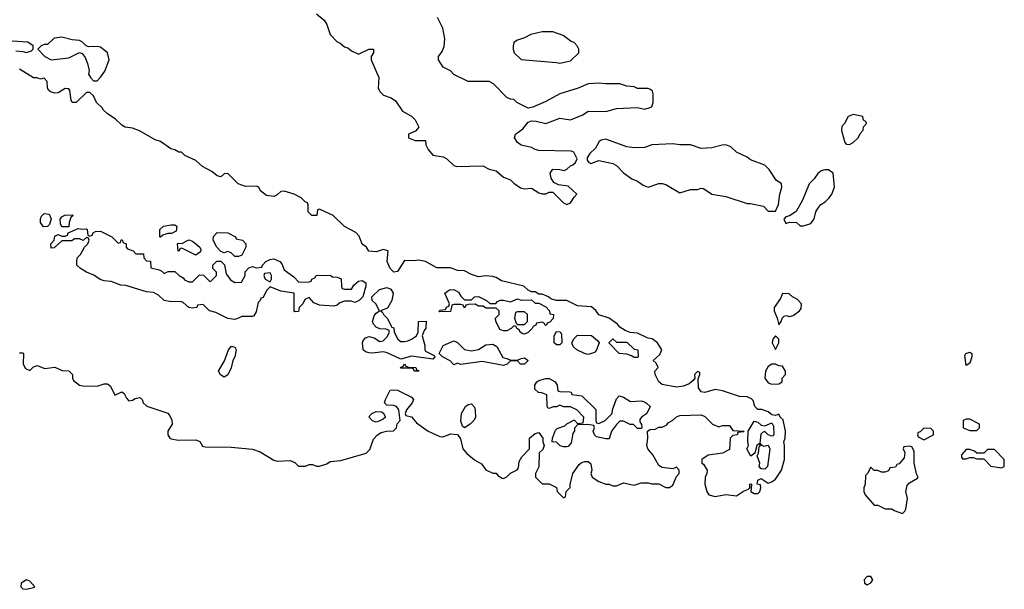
# Model space of a CAD drawing. Header units: inches. Extents: x 2710684 to 2828758, y 857022 to 965663.
# Tile 56 of 256: x 2716452 to 2722026, y 901156 to 904377. Entities that reach past the tile are written whole.
import ezdxf

# ---------------------------------------------------------------- set-up
doc = ezdxf.new("R2010")
doc.units = ezdxf.units.IN
doc.header["$MEASUREMENT"] = 0
doc.layers.add('C7910', color=7, linetype='Continuous')
doc.layers.add('C7920', color=7, linetype='Continuous')

msp = doc.modelspace()

# ---------------------------------------------------------------- linework, layer by layer
at = {"layer": 'C7910', "color": 4, "elevation": 16}
for points in [[(2718132, 904410), (2718175.3, 904375.3), (2718191.3, 904350), (2718210, 904294), (2718250, 904252), (2718265.4, 904245.4), (2718290, 904224.7), (2718310, 904218), (2718330, 904202), (2718370, 904182), (2718428.9, 904211.1), (2718454, 904210), (2718454, 904190), (2718442, 904170), (2718442, 904150), (2718486, 904050), (2718482, 903990), (2718492, 903970), (2718511.1, 903951.1), (2718554.8, 903934.8), (2718578.8, 903918.8), (2718619.6, 903859.6), (2718670, 903831.3), (2718690, 903811.3), (2718711.3, 903768.7), (2718692.7, 903747.3), (2718654, 903730), (2718654, 903710), (2718690, 903694), (2718750, 903694), (2718752, 903670), (2718763.6, 903643.6), (2718790, 903612), (2718850, 903601), (2718870.6, 903590.6), (2718910, 903552), (2718926.4, 903546.4), (2719074, 903550), (2719110, 903531.3), (2719150, 903522), (2719190, 903486), (2719230.9, 903470.9), (2719250, 903452), (2719287.1, 903427.1), (2719310, 903421), (2719350, 903424.7), (2719390, 903398), (2719410, 903392), (2719430, 903392), (2719450, 903402), (2719470, 903402), (2719530, 903342), (2719550, 903332), (2719570, 903342), (2719590, 903374), (2719606, 903390), (2719556.4, 903436.4), (2719503.1, 903443.1), (2719476.4, 903456.4), (2719460.4, 903480.4), (2719455.3, 903510), (2719470, 903531.3), (2719508.9, 903531.1), (2719534.6, 903525.4), (2719550, 903531.3), (2719570, 903551), (2719584, 903556), (2719598, 903570), (2719608, 903590), (2719588.7, 903628.7), (2719574, 903634), (2719390, 903637.2), (2719370, 903642.7), (2719350, 903654), (2719290, 903668.7), (2719270, 903682), (2719254, 903710), (2719259, 903730), (2719300.2, 903759.8), (2719330, 903798), (2719350, 903804.7), (2719376.4, 903803.6), (2719430, 903791), (2719510, 903820.7), (2719570, 903811), (2719640.2, 903839.8), (2719670, 903861), (2719770, 903858.8), (2719830, 903876), (2719950, 903881), (2719990, 903872), (2720000, 903875)], [(2720000, 903988.6), (2719950, 903988), (2719930, 903998), (2719890, 904002), (2719850, 904015.3), (2719770, 904014), (2719730, 904019), (2719670, 904015.3), (2719614, 903990), (2719510, 903959), (2719430, 903914), (2719356.9, 903883.1), (2719330, 903878), (2719266, 903910), (2719250, 903926), (2719230, 903928), (2719210, 903938), (2719134.6, 904014.6), (2719110, 904028), (2718990, 904028), (2718910, 904068), (2718890, 904088), (2718850, 904108.7), (2718822, 904150), (2718822, 904170), (2718843.1, 904196.9), (2718854.6, 904225.4), (2718858, 904270), (2718848, 904330), (2718818, 904390)], [(2716430, 904202), (2716470, 904198), (2716490, 904191.3), (2716519, 904201), (2716528, 904210), (2716528, 904230), (2716498, 904250), (2716410, 904255.3)], [(2720000, 902580.7), (2719950, 902604), (2719908, 902608), (2719880.4, 902620.4), (2719850, 902638), (2719835.5, 902655.5), (2719790, 902688.7), (2719730, 902708), (2719712.9, 902732.9), (2719690, 902753.2), (2719610, 902759), (2719550, 902788.7), (2719488.4, 902788.4), (2719458, 902798), (2719446, 902810), (2719410, 902826), (2719390, 902826), (2719370, 902838), (2719350, 902838), (2719330, 902848), (2719306, 902870), (2719180.2, 902900.2), (2719150, 902919), (2719130, 902925.2), (2719090.9, 902929.1), (2719050, 902924), (2719010, 902937.2), (2718970, 902957.2), (2718930, 902959), (2718890, 902973.2), (2718813.2, 902973.2), (2718750, 903009), (2718710, 903017.2), (2718687.1, 903012.9), (2718630, 903015.3), (2718590, 902954), (2718570, 902948.7), (2718549.4, 902969.4), (2718532.7, 903010), (2718538, 903070), (2718510, 903078), (2718470, 903064), (2718429, 903069), (2718415.3, 903090), (2718390, 903108), (2718374, 903154), (2718354.6, 903174.6), (2718290, 903208), (2718226, 903270), (2718150, 903306), (2718138, 903302), (2718134, 903270), (2718106, 903270), (2718086, 903290), (2718086, 903330), (2718082, 903342), (2718067.3, 903347.3), (2718046, 903370), (2718006, 903390), (2717950, 903408), (2717930, 903406), (2717910, 903386), (2717890, 903378), (2717850, 903384), (2717815.3, 903410), (2717806, 903430), (2717790, 903435.3), (2717730, 903434), (2717689.1, 903449.1), (2717630, 903508), (2717610, 903506), (2717591.3, 903488.7), (2717570, 903495.3), (2717539.3, 903519.3), (2717487.2, 903547.2), (2717450, 903582), (2717386, 903610), (2717368, 903628), (2717352, 903628), (2717330, 903642), (2717306.8, 903646.8), (2717250, 903689), (2717218, 903698), (2717130, 903749), (2717090, 903764), (2717050, 903769.4), (2717030, 903781.2), (2716994.8, 903814.8), (2716946.3, 903846.3), (2716925.6, 903865.6), (2716919, 903879), (2716886, 903910), (2716870, 903946), (2716850, 903966), (2716830, 903966), (2716771.6, 903908.4), (2716750, 903908.7), (2716743.1, 903923.1), (2716736.4, 903976.4), (2716730, 903986), (2716710, 903988), (2716670, 903964), (2716650, 903962), (2716626, 903970), (2716616.4, 903976.4), (2716608.7, 903990), (2716608, 904028), (2716590, 904046), (2716570, 904042), (2716550, 904048.7), (2716530, 904048.7), (2716450, 904098)], [(2720000, 903657.8), (2719990, 903654), (2719930, 903653.2), (2719890, 903659), (2719770, 903702), (2719743.6, 903696.4), (2719731.6, 903688.4), (2719712, 903650), (2719679.6, 903620.4), (2719663.6, 903596.4), (2719663.6, 903583.6), (2719674, 903570), (2719684.7, 903564.7), (2719730, 903582), (2719810, 903564.7), (2719830, 903552), (2719870, 903511.3), (2719916.9, 903476.9), (2719950, 903464.7), (2719982, 903442), (2720000, 903434.9)], [(2716450, 902494), (2716470, 902494), (2716474, 902490), (2716472, 902430), (2716485.4, 902405.4), (2716510, 902394), (2716530, 902414), (2716550, 902422), (2716594.6, 902405.4), (2716650, 902412), (2716692.7, 902392.7), (2716730.9, 902390.9), (2716751.3, 902370), (2716751.3, 902350), (2716756.9, 902336.9), (2716790, 902311.3), (2716810, 902306), (2716890, 902304.7), (2716930, 902318), (2716950, 902318), (2716965.4, 902305.4), (2716990, 902254), (2717030, 902272), (2717043.6, 902263.6), (2717056.9, 902236.9), (2717070, 902222), (2717090, 902224.7), (2717105.2, 902234.8), (2717130, 902241), (2717137.3, 902237.3), (2717144.7, 902230), (2717151.1, 902211.1), (2717171.1, 902191.1), (2717290, 902151.3), (2717299.8, 902139.8), (2717313.7, 902113.7), (2717316, 902090), (2717291.3, 902050), (2717291.3, 902030), (2717302, 902010), (2717310, 902006), (2717350, 901998.8), (2717450, 902002), (2717471.1, 901991.1), (2717486, 901966), (2717502, 901962), (2717650, 901960.7), (2717770, 901948.2), (2717813.2, 901933.2), (2717890, 901886), (2717910, 901881), (2717983.6, 901883.6), (2718010, 901874), (2718030, 901852), (2718070, 901852), (2718090, 901862), (2718110, 901862), (2718132.7, 901852.7), (2718150, 901852), (2718190, 901864.7), (2718210, 901878), (2718270, 901884.7), (2718413.6, 901926.4), (2718433.6, 901946.4), (2718454.6, 902005.4), (2718478, 902030), (2718498, 902042), (2718528.9, 902051.1), (2718567.3, 902052.7), (2718586, 902070), (2718588.4, 902091.6), (2718606, 902110), (2718598, 902170), (2718586, 902190), (2718570, 902195.3), (2718530, 902198), (2718518, 902210), (2718522, 902230), (2718544.7, 902275.3), (2718550, 902282), (2718570, 902284.7), (2718590, 902282), (2718670, 902242), (2718682, 902230), (2718674, 902210), (2718642, 902170), (2718634, 902150), (2718638, 902138), (2718670, 902132), (2718698, 902098), (2718764.7, 902050), (2718830, 902021), (2718850, 902018.8), (2718890, 902034.8), (2718930.8, 902030.8), (2718947.1, 902007.1), (2718961, 901950), (2718983.5, 901923.5), (2719027.5, 901887.5), (2719066.4, 901866.4), (2719090, 901832), (2719130, 901812), (2719150, 901812), (2719159.6, 901799.6), (2719183.6, 901783.6), (2719190, 901782), (2719210, 901792), (2719230, 901812), (2719268.4, 901831.6), (2719276.4, 901843.6), (2719280.4, 901879.6), (2719294.6, 901905.4), (2719338, 901950), (2719338, 902010), (2719370, 902038), (2719390, 902042), (2719414, 902010), (2719414, 901990), (2719422, 901970), (2719412.7, 901947.3), (2719392.7, 901927.3), (2719390.9, 901849.1), (2719372, 901810), (2719372, 901790), (2719410, 901752), (2719450, 901752), (2719490, 901732), (2719494, 901710), (2719530, 901674), (2719542, 901678), (2719546, 901710), (2719568, 901732), (2719568, 901748), (2719584, 901810), (2719619, 901861), (2719630, 901872), (2719650, 901878), (2719670, 901878), (2719685.4, 901865.4), (2719691.3, 901830), (2719684.7, 901810), (2719692, 901790), (2719730, 901766), (2719770, 901751.3), (2719790, 901751.3), (2719810, 901742), (2719830, 901742), (2719870, 901758), (2719930, 901744.7), (2719970, 901758), (2720000, 901758)], [(2720000, 902148.7), (2719972, 902130), (2719963.6, 902116.4), (2719963.6, 902103.6), (2719972.7, 902087.3), (2719974, 902070), (2719970, 902066), (2719950, 902066), (2719927.3, 902087.3), (2719908.4, 902088.4), (2719870, 902106), (2719850, 902106), (2719830, 902088), (2719802, 902050), (2719790, 902006), (2719770, 902006), (2719718, 902018), (2719706, 902030), (2719698, 902050), (2719706, 902070), (2719702, 902082), (2719667.3, 902087.3), (2719610, 902086), (2719592.7, 902067.3), (2719592.7, 902052.7), (2719583.6, 902036.4), (2719574.8, 901985.2), (2719556.9, 901963.1), (2719550, 901962), (2719530, 901962), (2719512, 901968), (2719490, 901988), (2719466, 901990), (2719468.4, 902011.6), (2719484.7, 902055.3), (2719494.6, 902065.4), (2719539, 902081), (2719549.1, 902090.9), (2719588.4, 902111.6), (2719592, 902112), (2719610, 902094), (2719642, 902098), (2719646, 902130), (2719606, 902170), (2719570, 902188), (2719530, 902188), (2719510, 902198), (2719490, 902188), (2719472.7, 902187.3), (2719450, 902178), (2719442, 902182), (2719438, 902190), (2719435.3, 902255.3), (2719407.3, 902267.3), (2719388.4, 902268.4), (2719368.4, 902288.4), (2719368, 902310), (2719379, 902330), (2719390, 902337.3), (2719430, 902348), (2719450, 902347.7), (2719482.8, 902330), (2719494, 902310), (2719498, 902278), (2719510, 902274), (2719567.3, 902272.7), (2719574, 902270), (2719578, 902258), (2719634, 902250), (2719712.7, 902172.7), (2719714, 902110), (2719718, 902098), (2719730, 902094), (2719766, 902110), (2719806, 902150), (2719808, 902170), (2719830, 902234), (2719846, 902250), (2719870, 902242), (2719910, 902218), (2719970, 902221), (2719990, 902216), (2720000, 902207.9)]]:
    msp.add_lwpolyline(points, dxfattribs=at)
for points in [[(2716690, 904279.3), (2716647.7, 904272.3), (2716610, 904238), (2716590, 904238), (2716574, 904230), (2716554, 904210), (2716594, 904170), (2716631, 904151), (2716730, 904162), (2716790, 904192), (2716805.4, 904185.4), (2716822.8, 904162.8), (2716836, 904130), (2716844.7, 904090), (2716842, 904070), (2716852, 904050), (2716870, 904032), (2716890, 904032), (2716910, 904052), (2716933.6, 904086.4), (2716958, 904150), (2716949, 904190), (2716910, 904221.2), (2716890, 904225.2), (2716844, 904224), (2716828.7, 904228.7), (2716808, 904250), (2716790, 904259), (2716750, 904264)], [(2719470, 904308.7), (2719410, 904308.7), (2719345.4, 904294.6), (2719310, 904275.3), (2719270, 904262), (2719252, 904250), (2719244.7, 904230), (2719244.7, 904210), (2719252, 904190), (2719290, 904152), (2719490, 904136), (2719510, 904131), (2719570, 904144.7), (2719618, 904190), (2719618, 904210), (2719608, 904230), (2719590, 904248), (2719574.6, 904254.6), (2719528.9, 904288.9)], [(2716586, 903206), (2716569, 903230), (2716569, 903251), (2716574.6, 903265.4), (2716590, 903282), (2716618, 903278), (2716631.1, 903251.1), (2716621, 903219), (2716610, 903208.7)], [(2716690, 903206), (2716683.1, 903223.1), (2716682, 903250), (2716690, 903262), (2716708.4, 903271.6), (2716750, 903274), (2716754, 903270), (2716742, 903258), (2716732, 903230), (2716730, 903206)], [(2717250, 903148), (2717246, 903150), (2717246, 903190), (2717266, 903210), (2717310, 903218), (2717330, 903218), (2717342, 903210), (2717338, 903182), (2717311.3, 903168.7), (2717290, 903168.7), (2717262, 903158)], [(2716810, 903192), (2716830, 903194), (2716834, 903190), (2716838, 903158), (2716850, 903154), (2716862, 903158), (2716867.3, 903172.7), (2716880.4, 903179.6), (2716910, 903182), (2716974, 903150), (2717010, 903114), (2717022, 903118), (2717027.3, 903132.7), (2717032.7, 903132.7), (2717038, 903118), (2717054, 903110), (2717054, 903090), (2717062, 903082), (2717094, 903070), (2717110, 903054), (2717152.7, 903052.7), (2717154, 903030), (2717170, 903014), (2717191.6, 903011.6), (2717194, 902974), (2717242, 902962), (2717256, 902956), (2717270, 902942), (2717292.7, 902952.7), (2717330, 902954), (2717354, 902930), (2717378, 902918), (2717385.4, 902905.4), (2717410, 902894), (2717430, 902894), (2717470, 902934), (2717492.7, 902932.7), (2717530, 902894), (2717566, 902930), (2717566, 902950), (2717546, 902970), (2717546, 902990), (2717568.4, 903011.6), (2717590, 903012), (2717611, 902991), (2717621, 902941), (2717645.4, 902905.4), (2717670, 902892), (2717707.3, 902892.7), (2717728, 902930), (2717728.4, 902951.6), (2717750, 902974), (2717770, 902982), (2717790, 902974), (2717822, 902978), (2717826, 902990), (2717846, 903010), (2717870, 903022), (2717890, 903024.7), (2717924.7, 903010), (2717935.9, 902995.9), (2717950, 902962), (2718003.6, 902923.6), (2718032.7, 902892.7), (2718090, 902894), (2718102, 902898), (2718106, 902910), (2718122, 902918), (2718130, 902931.3), (2718210, 902932), (2718223.6, 902923.6), (2718250, 902922), (2718272.7, 902912.7), (2718274, 902870), (2718278, 902858), (2718290, 902854), (2718330, 902854), (2718343.1, 902876.9), (2718370, 902898), (2718390, 902902), (2718411.3, 902890), (2718412, 902870), (2718394, 902810), (2718374, 902790), (2718350, 902778), (2718330, 902786), (2718290, 902786), (2718264.7, 902775.3), (2718250, 902762), (2718230, 902758), (2718150, 902762), (2718116.4, 902776.4), (2718090, 902806), (2718065.4, 902794.6), (2718054, 902770), (2718034, 902750), (2718030, 902728), (2718010, 902726), (2718006, 902730), (2718006, 902830), (2717930, 902842), (2717870, 902866), (2717850, 902846), (2717830, 902806), (2717818, 902802), (2717814, 902790), (2717802, 902778), (2717790, 902726), (2717776.9, 902703.1), (2717770, 902698), (2717710, 902698), (2717690, 902689.2), (2717670, 902681.2), (2717630, 902686.6), (2717561.5, 902721.5), (2717526, 902730), (2717490, 902766), (2717458, 902762), (2717454, 902750), (2717430, 902746), (2717408.7, 902750), (2717378, 902778), (2717364, 902784), (2717310, 902780.9), (2717270, 902789.4), (2717238.6, 902818.6), (2717210, 902835.3), (2717170, 902839), (2717053.6, 902873.6), (2717024.7, 902875.3), (2716970, 902897.2), (2716930, 902900.9), (2716907.8, 902907.8), (2716872.1, 902932.1), (2716829.5, 902949.5), (2716795.3, 902970), (2716775.3, 902990), (2716775.3, 903010), (2716778, 903030), (2716795.3, 903050), (2716818, 903090), (2716838, 903110), (2716846, 903130), (2716842, 903142), (2716830, 903146), (2716812, 903128), (2716790, 903138), (2716762, 903138), (2716747.3, 903127.3), (2716690, 903126), (2716647.3, 903087.3), (2716630, 903086), (2716628.7, 903110), (2716648, 903130), (2716650, 903154), (2716670, 903162), (2716690, 903154), (2716710, 903154), (2716722, 903158), (2716727.3, 903172.7), (2716783.1, 903196.9)], [(2717670, 903038), (2717650, 903058), (2717630, 903066), (2717610, 903058), (2717590, 903066), (2717568, 903090), (2717548, 903130), (2717548.4, 903151.6), (2717570, 903174), (2717630, 903172), (2717674, 903150), (2717678, 903138), (2717714, 903130), (2717732, 903110), (2717732, 903090), (2717710, 903046), (2717690, 903038)], [(2717450, 903046), (2717370, 903086), (2717358, 903082), (2717354, 903070), (2717348.4, 903068.4), (2717346, 903110), (2717350, 903114), (2717370, 903112), (2717410, 903132), (2717430, 903124.7), (2717472, 903090), (2717476.9, 903076.9), (2717476, 903064)], [(2717870, 902946), (2717838, 902942), (2717834, 902930), (2717842, 902910), (2717870, 902894), (2717878, 902910), (2717878, 902930)], [(2718610, 902558), (2718630, 902558), (2718650, 902561), (2718670, 902571), (2718698, 902590), (2718708.7, 902610), (2718708.9, 902671.1), (2718752.7, 902672.7), (2718752, 902632), (2718741, 902619), (2718731.3, 902590), (2718745.4, 902534.6), (2718744.7, 902510), (2718750, 902502), (2718798, 902478), (2718802, 902470), (2718790, 902458), (2718670, 902474), (2718610, 902458), (2718532.9, 902492.9), (2718510, 902499), (2718450, 902491.6), (2718430, 902493.3), (2718410, 902499.5), (2718396, 902510), (2718393.2, 902550), (2718397.2, 902562.8), (2718410, 902578), (2718430, 902586), (2718458.8, 902578.8), (2718490, 902558), (2718500.4, 902559.6), (2718510, 902562), (2718530, 902582), (2718546, 902610), (2718542, 902622), (2718527.3, 902627.3), (2718490, 902628.7), (2718470, 902639), (2718455.1, 902655.1), (2718449, 902670), (2718458, 902702), (2718470, 902718), (2718488, 902730), (2718468.7, 902770), (2718448, 902790), (2718446, 902810), (2718489, 902851), (2718530, 902862.8), (2718553.7, 902853.7), (2718566.8, 902830), (2718558.8, 902790), (2718533.7, 902746.3), (2718494, 902730), (2718504.7, 902724.7), (2718511.3, 902710), (2718532, 902690), (2718558, 902638), (2718570, 902634), (2718572, 902610), (2718592, 902570)], [(2718970, 902794), (2719010, 902794), (2719026, 902810), (2719050, 902812), (2719094, 902790), (2719112.7, 902772.7), (2719147.3, 902772.7), (2719156.4, 902783.6), (2719171.6, 902791.6), (2719190, 902792), (2719230, 902782), (2719270, 902798), (2719290, 902792), (2719350, 902794), (2719370, 902774), (2719390, 902774), (2719430, 902754), (2719452, 902730), (2719454, 902714), (2719474, 902710), (2719472.7, 902687.3), (2719452.7, 902667.3), (2719438, 902662), (2719432, 902648), (2719426, 902650), (2719422, 902662), (2719410, 902666), (2719378, 902662), (2719374, 902650), (2719358, 902642), (2719354, 902630), (2719330, 902608), (2719310, 902598), (2719300.4, 902600.4), (2719286, 902610), (2719282, 902622), (2719266, 902630), (2719262, 902642), (2719250, 902646), (2719234, 902630), (2719210, 902618), (2719190, 902618), (2719170, 902626), (2719147.3, 902672.7), (2719146, 902690), (2719166, 902710), (2719166, 902730), (2719150, 902746), (2719090, 902746), (2719076.4, 902756.4), (2719050, 902758), (2719030, 902768), (2718992.7, 902767.3), (2718978, 902762), (2718970, 902746), (2718962, 902762), (2718950, 902766), (2718910, 902766), (2718898, 902762), (2718890, 902728), (2718826, 902726), (2718830, 902734), (2718862, 902738), (2718868, 902752), (2718882, 902758), (2718886, 902770), (2718858, 902830), (2718886, 902850), (2718910, 902851.3), (2718936.9, 902836.9), (2718950, 902814)], [(2719310, 902726), (2719270, 902726), (2719258, 902722), (2719254, 902690), (2719262, 902662), (2719270, 902654), (2719310, 902654), (2719326, 902670), (2719326, 902710)], [(2719490, 902538), (2719478, 902550), (2719478, 902590), (2719490, 902614), (2719511.6, 902611.6), (2719519.6, 902599.6), (2719522, 902550), (2719510, 902538)], [(2719010, 902504.7), (2719050, 902512), (2719090, 902538), (2719130, 902542), (2719154, 902530), (2719186.4, 902466.4), (2719210, 902462), (2719230, 902452), (2719270, 902452), (2719290, 902462), (2719310, 902464.7), (2719331.3, 902450), (2719310, 902429.3), (2719288, 902430), (2719270, 902448), (2719230, 902448), (2719212, 902430), (2719190, 902421.2), (2719070, 902445.2), (2718950, 902428), (2718930, 902435.3), (2718910, 902426), (2718888.4, 902448.4), (2718846, 902470), (2718826, 902490), (2718850, 902534), (2718910, 902562), (2718931.1, 902551.1), (2718970, 902512)], [(2719670, 902484), (2719648.9, 902488.9), (2719606, 902510), (2719586, 902530), (2719578, 902550), (2719590, 902574), (2719610, 902594), (2719690, 902591.3), (2719723.6, 902563.6), (2719732, 902550), (2719718, 902510), (2719710, 902498), (2719690, 902488.7)], [(2719830, 902554), (2719890, 902554), (2719930, 902514), (2719950.9, 902510.9), (2719954, 902470), (2719950, 902466), (2719930, 902466), (2719916.4, 902476.4), (2719890, 902486), (2719846, 902490), (2719788.4, 902548.4), (2719788.4, 902551.6), (2719810, 902572)], [(2717610, 902355.3), (2717588.9, 902368.9), (2717578, 902390), (2717612.3, 902447.7), (2717633.2, 902510), (2717651, 902531), (2717670, 902526), (2717678, 902510), (2717670.4, 902470), (2717659.1, 902450), (2717650, 902408), (2717630, 902368.7)], [(2718710, 902389), (2718686, 902390), (2718682, 902402), (2718670, 902406), (2718610, 902406), (2718608, 902410), (2718622, 902418), (2718630, 902432), (2718638, 902418), (2718652.7, 902412.7), (2718694, 902410), (2718698, 902398), (2718710, 902394)], [(2718470, 902102), (2718450, 902108), (2718428.4, 902131.6), (2718446, 902150), (2718470, 902162), (2718499.6, 902159.6), (2718510, 902154), (2718522, 902130), (2718510, 902118), (2718490, 902108)], [(2718970, 902069), (2718959, 902079), (2718950, 902106), (2718954, 902150), (2718975.3, 902190), (2718990, 902201), (2719010, 902204.7), (2719026.4, 902186.4), (2719031.1, 902168.9), (2719032, 902128), (2719022, 902110), (2719002, 902090)], [(2716490, 901208.7), (2716461, 901190), (2716458, 901170), (2716470, 901158), (2716490, 901156), (2716530, 901166), (2716538, 901170), (2716510, 901202)]]:
    msp.add_lwpolyline(points, close=True, dxfattribs=at)
at = {"layer": 'C7920', "color": 4, "elevation": 16}
for points in [[(2720000, 903875), (2720010, 903878), (2720030, 903884.7), (2720039, 903910), (2720038, 903958), (2720033.6, 903973.6), (2720023.1, 903983.1), (2720010, 903988.7), (2720000, 903988.6)], [(2720000, 903434.9), (2720010, 903431), (2720070, 903450.8), (2720090, 903450.8), (2720110, 903444.7), (2720190, 903398), (2720250, 903418), (2720290, 903418), (2720310, 903424.7), (2720323.6, 903423.6), (2720370, 903391.3), (2720450, 903378), (2720570, 903337.3), (2720590, 903337.3), (2720662, 903322), (2720690, 903294), (2720730, 903294), (2720748.4, 903331.6), (2720754.5, 903390), (2720766, 903430), (2720764, 903450), (2720734, 903470), (2720695.3, 903530), (2720670, 903554), (2720590, 903584), (2720570, 903599), (2720509.1, 903629.1), (2720478, 903658), (2720450, 903669), (2720428.4, 903668.4), (2720370, 903653.2), (2720310, 903649.3), (2720250, 903669.2), (2720189.5, 903669.5), (2720150, 903676), (2720030, 903669.2), (2720000, 903657.8)], [(2720000, 901758), (2720010, 901758), (2720030, 901752), (2720070, 901752), (2720110, 901731.3), (2720130, 901731.3), (2720150, 901744.7), (2720170, 901794), (2720186, 901810), (2720186, 901830), (2720170, 901846), (2720150, 901838), (2720090, 901844), (2720070, 901855.3), (2720036, 901916), (2720008.7, 901950), (2720002, 901970), (2720008, 902010), (2720006, 902050), (2720020.4, 902059.6), (2720050, 902062), (2720070, 902072), (2720090, 902072), (2720114.6, 902085.4), (2720123.1, 902096.9), (2720150, 902112), (2720170, 902132), (2720190, 902138), (2720310, 902142), (2720330, 902134), (2720374, 902090), (2720410, 902074), (2720430, 902082), (2720470, 902082), (2720490, 902054), (2720554, 902050), (2720550, 902046), (2720518, 902042), (2720514, 902030), (2720490, 902026), (2720474, 902010), (2720470, 901946), (2720430, 901926), (2720350, 901914), (2720314, 901890), (2720314, 901870), (2720323.6, 901863.6), (2720344.7, 901830), (2720342, 901810), (2720332, 901790), (2720331.3, 901750), (2720342, 901710), (2720354, 901690), (2720390, 901681), (2720450, 901692), (2720510, 901684.7), (2720550, 901711.3), (2720578, 901722), (2720586, 901730), (2720586, 901750), (2720590, 901752), (2720594, 901750), (2720592, 901710), (2720610, 901698), (2720630, 901698), (2720642, 901710), (2720648, 901730), (2720646, 901746), (2720626, 901750), (2720630, 901774), (2720650, 901782), (2720690, 901756), (2720710, 901762.8), (2720730, 901778), (2720764, 901830), (2720782, 901890), (2720782, 901970), (2720778, 901990), (2720786, 902010), (2720788, 902050), (2720774, 902114), (2720758, 902130), (2720750, 902146), (2720730, 902138), (2720710, 902142), (2720690, 902159), (2720652.9, 902172.9), (2720630, 902173.2), (2720613.2, 902190), (2720604, 902224), (2720594, 902234), (2720570, 902244), (2720527.2, 902247.2), (2720430, 902278.4), (2720390, 902286), (2720330.6, 902269.4), (2720310, 902273.2), (2720294.5, 902294.5), (2720292.9, 902347.1), (2720302, 902370), (2720302, 902382), (2720290, 902388), (2720272, 902370), (2720274, 902350), (2720264, 902336), (2720242, 902318), (2720210, 902304.5), (2720170, 902299.5), (2720090, 902314.5), (2720069.7, 902329.7), (2720049, 902370), (2720048, 902390), (2720066, 902410), (2720055.3, 902435.3), (2720038, 902450), (2720075.3, 902484.7), (2720088, 902510), (2720062, 902550), (2720032, 902572), (2720010, 902576), (2720000, 902580.7)], [(2720000, 902207.9), (2720022, 902190), (2720002, 902150), (2720000, 902148.7)]]:
    msp.add_lwpolyline(points, dxfattribs=at)
at = {"layer": 'C7920', "color": 4}
for points, elevation in [([(2721170, 903842), (2721142, 903830), (2721122, 903790), (2721107.1, 903772.9), (2721104.7, 903750), (2721123.6, 903683.6), (2721130, 903674), (2721150, 903672), (2721170, 903682), (2721198, 903710), (2721210, 903734), (2721227.3, 903752.7), (2721228.4, 903771.6), (2721246, 903790), (2721242, 903802), (2721228.4, 903808.4), (2721226, 903830)], 16), ([(2721010, 903528.7), (2720990, 903522), (2720970, 903508), (2720950, 903478), (2720922, 903450), (2720883.8, 903356.2), (2720846.8, 903293.2), (2720810, 903268), (2720790, 903262), (2720778, 903250), (2720790, 903224.7), (2720810, 903232), (2720850, 903231.3), (2720870, 903211.3), (2720890, 903211.3), (2720930, 903224.7), (2720950, 903252), (2720959.3, 903290), (2720969.5, 903310.5), (2720987.2, 903332.8), (2721011.9, 903348.1), (2721034, 903370), (2721049, 903390), (2721064, 903430), (2721058, 903510), (2721030, 903528)], 16), ([(2720770, 902828), (2720758.5, 902801.5), (2720722.8, 902750), (2720724, 902730), (2720741, 902690), (2720750, 902652), (2720762, 902670), (2720768, 902690), (2720780.2, 902699.8), (2720790, 902704.7), (2720810, 902698), (2720830, 902704.7), (2720866, 902730), (2720876.4, 902743.6), (2720878, 902770), (2720874.6, 902774.6), (2720854.6, 902794.6), (2720826, 902810), (2720807.3, 902827.3)], 16), ([(2720730, 902588.7), (2720716, 902570), (2720711.3, 902550), (2720730, 902512), (2720748.7, 902550), (2720748.7, 902570)], 16), ([(2721810, 902422), (2721802, 902478), (2721808.7, 902490), (2721830, 902497.1), (2721842.8, 902490), (2721843, 902470), (2721830, 902435.3)], 12), ([(2720730, 902429), (2720710, 902428.7), (2720690, 902415.3), (2720674.8, 902390), (2720670.8, 902350), (2720690, 902322.8), (2720710, 902316.3), (2720750, 902318), (2720768, 902330), (2720768, 902350), (2720788, 902370), (2720788, 902390), (2720770, 902418), (2720750, 902419)], 16), ([(2720670, 902081), (2720710, 902098), (2720719.1, 902079.1), (2720722, 902030), (2720715.3, 902024.7), (2720710, 902022), (2720690, 902028.7), (2720670, 902048.7), (2720656.9, 902043.1), (2720647.3, 902032.7), (2720642, 901982), (2720651.1, 901971.1), (2720665.4, 901965.4), (2720690, 901971.3), (2720699.1, 901950), (2720684.7, 901850), (2720670, 901835.3), (2720650, 901838), (2720638, 901850), (2720642, 901870), (2720626, 901910), (2720634.6, 901925.4), (2720638, 901962), (2720646, 901970), (2720638, 901978), (2720624.7, 901970), (2720614, 901926), (2720591.1, 901908.9), (2720568.7, 901950), (2720578, 901970), (2720574, 901990), (2720575.3, 902050), (2720610, 902106), (2720630, 902101), (2720650, 902084.7)], 16), ([(2721830, 902118), (2721810, 902118), (2721794, 902110), (2721794, 902070), (2721830, 902054), (2721870, 902054), (2721886, 902070), (2721886, 902090)], 16), ([(2721570, 902068), (2721550, 902046), (2721538, 902042), (2721534, 902030), (2721538, 902018), (2721570, 902002), (2721626, 902030), (2721626, 902050), (2721610, 902066)], 16), ([(2721490, 901966), (2721458, 901962), (2721454, 901950), (2721462, 901930), (2721459.6, 901900.4), (2721430, 901866), (2721418, 901862), (2721410, 901846), (2721378, 901842), (2721370, 901826), (2721350, 901818), (2721330, 901818), (2721310, 901828), (2721288.4, 901828.4), (2721270, 901846), (2721252, 901810), (2721241, 901799), (2721238, 901750), (2721231.3, 901730), (2721231.3, 901710), (2721238, 901690), (2721290, 901631.3), (2721310, 901631.3), (2721351.3, 901611.3), (2721390, 901610.8), (2721402, 901602), (2721450, 901584.7), (2721463.1, 901596.9), (2721468.7, 901610), (2721477.2, 901670), (2721469.2, 901710), (2721477, 901743), (2721490, 901758.8), (2721535.3, 901784.7), (2721538, 901790), (2721529, 901809), (2721516, 901870), (2721516.4, 901936.4), (2721502, 901962)], 16), ([(2721970, 901946), (2721930, 901946), (2721910, 901926), (2721870, 901926), (2721856.4, 901936.4), (2721830, 901946), (2721810, 901946), (2721783.6, 901916.4), (2721783.6, 901903.6), (2721790, 901894), (2721810, 901894), (2721830, 901902), (2721850, 901902), (2721870, 901894), (2721910, 901894), (2721950, 901852), (2722010, 901842), (2722026, 901850), (2722026, 901890)], 16), ([(2721270, 901228), (2721250, 901228), (2721232, 901210), (2721234, 901190), (2721250, 901182), (2721270, 901192), (2721282, 901210)], 16)]:
    msp.add_lwpolyline(points, close=True, dxfattribs=dict(at, elevation=elevation))

doc.saveas('drawing.dxf')
